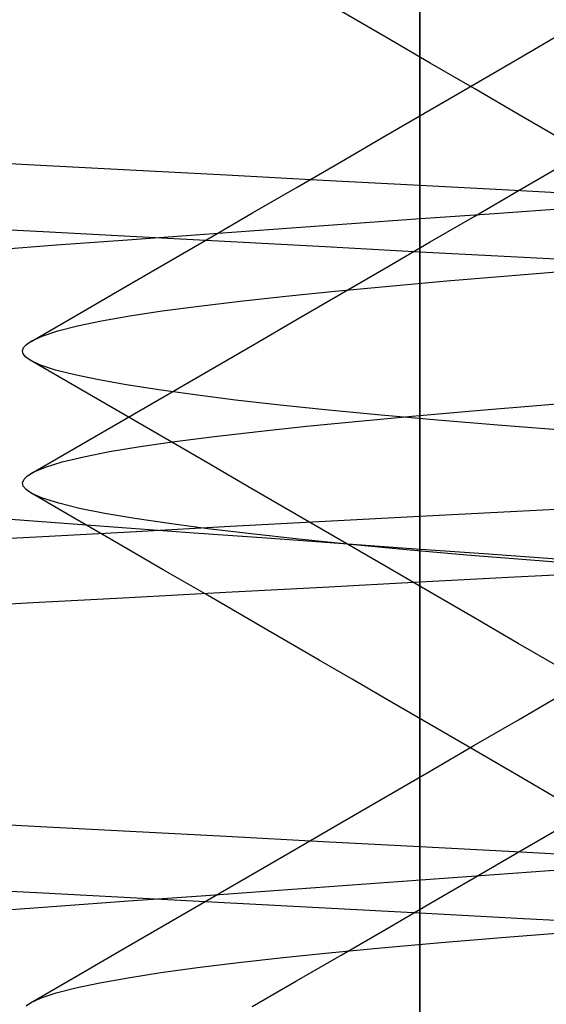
# Model space of a CAD drawing. Header units: millimetres. Extents: x 0 to 93, y -50 to 1.2.
# Tile 111 of 137: x 84.098 to 84.496, y -3.694 to -2.95. Entities that reach past the tile are written whole.
import ezdxf

# ---------------------------------------------------------------- set-up
doc = ezdxf.new("R2010")
doc.units = ezdxf.units.MM
doc.layers.add('MAIN-2', color=7, linetype='Continuous')

msp = doc.modelspace()

# ---------------------------------------------------------------- linework, layer by layer
at = {"layer": 'MAIN-2'}
for p, q in [((84.4005, -9), (84.4005, 0)), ((84.4005, 0), (84.4005, -9)), ((84.4005, -8), (84.4005, -0.8)), ((84.4005, -0.8), (84.4005, -8)), ((84.37468, -2.96283), (84.34113, -2.94333)), ((84.37468, -2.96283), (84.34113, -2.94333)), ((84.40826, -2.98235), (84.37468, -2.96283)), ((84.40826, -2.98235), (84.37468, -2.96283)), ((84.47541, -2.97866), (84.50899, -2.95912)), ((84.47541, -2.97866), (84.50899, -2.95912)), ((84.44184, -3.00188), (84.40826, -2.98235)), ((84.44184, -3.00188), (84.40826, -2.98235)), ((84.44182, -2.99821), (84.47541, -2.97866)), ((84.44182, -2.99821), (84.47541, -2.97866)), ((84.40825, -3.01773), (84.44182, -2.99821)), ((84.40825, -3.01773), (84.44182, -2.99821)), ((84.47546, -3.02143), (84.44184, -3.00188)), ((84.47546, -3.02143), (84.44184, -3.00188)), ((84.37467, -3.03725), (84.40825, -3.01773)), ((84.37467, -3.03725), (84.40825, -3.01773)), ((84.50905, -3.04098), (84.47546, -3.02143)), ((84.50905, -3.04098), (84.47546, -3.02143)), ((84.34116, -3.05672), (84.37467, -3.03725)), ((84.34116, -3.05672), (84.37467, -3.03725)), ((84.10905, -3.05946), (84.03732, -3.05557)), ((84.1814, -3.06336), (84.10905, -3.05946)), ((84.30762, -3.0762), (84.34116, -3.05672)), ((84.30762, -3.0762), (84.34116, -3.05672)), ((84.47543, -3.07859), (84.50899, -3.05906)), ((84.47543, -3.07859), (84.50899, -3.05906)), ((84.25421, -3.06725), (84.1814, -3.06336)), ((84.3273, -3.07113), (84.25421, -3.06725)), ((84.4005, -3.07501), (84.3273, -3.07113)), ((84.27409, -3.09568), (84.30762, -3.0762)), ((84.27409, -3.09568), (84.30762, -3.0762)), ((84.47218, -3.07882), (84.4005, -3.07501)), ((84.4005, -3.12497), (84.4005, -3.07501)), ((84.44185, -3.09813), (84.47543, -3.07859)), ((84.44185, -3.09813), (84.47543, -3.07859)), ((84.54372, -3.08267), (84.47218, -3.07882)), ((84.24054, -3.11515), (84.27409, -3.09568)), ((84.24054, -3.11515), (84.27409, -3.09568)), ((84.40094, -3.09999), (84.45676, -3.09599)), ((84.45676, -3.09599), (84.51248, -3.09198)), ((84.2895, -3.10794), (84.34513, -3.10397)), ((84.34513, -3.10397), (84.40094, -3.09999)), ((84.40831, -3.11763), (84.44185, -3.09813)), ((84.40831, -3.11763), (84.44185, -3.09813)), ((84.04565, -3.10593), (84.11571, -3.10974)), ((84.11571, -3.10974), (84.18638, -3.11356)), ((84.23424, -3.11192), (84.2895, -3.10794)), ((84.12577, -3.1199), (84.17958, -3.11592)), ((84.17958, -3.11592), (84.23424, -3.11192)), ((84.18638, -3.11356), (84.25751, -3.11737)), ((84.20707, -3.13458), (84.24054, -3.11515)), ((84.20707, -3.13458), (84.24054, -3.11515)), ((84.25751, -3.11737), (84.32893, -3.12118)), ((84.37476, -3.13713), (84.40831, -3.11763)), ((84.37476, -3.13713), (84.40831, -3.11763)), ((84.07295, -3.12386), (84.12577, -3.1199)), ((84.32893, -3.12118), (84.4005, -3.12497)), ((84.4005, -3.12497), (84.47393, -3.12885)), ((84.47393, -3.12885), (84.54723, -3.13276)), ((84.17359, -3.15401), (84.20707, -3.13458)), ((84.17359, -3.15401), (84.20707, -3.13458)), ((84.34122, -3.15662), (84.37476, -3.13713)), ((84.34122, -3.15662), (84.37476, -3.13713)), ((84.467, -3.14316), (84.51568, -3.13925)), ((84.467, -3.14316), (84.51568, -3.13925)), ((84.3772, -3.15095), (84.42076, -3.14706)), ((84.3772, -3.15095), (84.42076, -3.14706)), ((84.42076, -3.14706), (84.467, -3.14316)), ((84.42076, -3.14706), (84.467, -3.14316)), ((84.14011, -3.17344), (84.17359, -3.15401)), ((84.14011, -3.17344), (84.17359, -3.15401)), ((84.29904, -3.15858), (84.33656, -3.15479)), ((84.29904, -3.15858), (84.33656, -3.15479)), ((84.33656, -3.15479), (84.3772, -3.15095)), ((84.33656, -3.15479), (84.3772, -3.15095)), ((84.23362, -3.16605), (84.26471, -3.16233)), ((84.23362, -3.16605), (84.26471, -3.16233)), ((84.26471, -3.16233), (84.29904, -3.15858)), ((84.26471, -3.16233), (84.29904, -3.15858)), ((84.30768, -3.17611), (84.34122, -3.15662)), ((84.30768, -3.17611), (84.34122, -3.15662)), ((84.18128, -3.17348), (84.20582, -3.16976)), ((84.18128, -3.17348), (84.20582, -3.16976)), ((84.20582, -3.16976), (84.23362, -3.16605)), ((84.20582, -3.16976), (84.23362, -3.16605)), ((84.10661, -3.19286), (84.14011, -3.17344)), ((84.10661, -3.19286), (84.14011, -3.17344)), ((84.1418, -3.18104), (84.15996, -3.17724)), ((84.1418, -3.18104), (84.15996, -3.17724)), ((84.15996, -3.17724), (84.18128, -3.17348)), ((84.15996, -3.17724), (84.18128, -3.17348)), ((84.27416, -3.19558), (84.30768, -3.17611)), ((84.27416, -3.19558), (84.30768, -3.17611)), ((84.11509, -3.18879), (84.12682, -3.1849)), ((84.11509, -3.18879), (84.12682, -3.1849)), ((84.12682, -3.1849), (84.1418, -3.18104)), ((84.12682, -3.1849), (84.1418, -3.18104)), ((84.10316, -3.1951), (84.1067, -3.19267)), ((84.10316, -3.1951), (84.1067, -3.19267)), ((84.1067, -3.19267), (84.11509, -3.18879)), ((84.1067, -3.19267), (84.11509, -3.18879)), ((84.1002, -3.19992), (84.101, -3.19752)), ((84.1002, -3.19992), (84.101, -3.19752)), ((84.10075, -3.20231), (84.1002, -3.19992)), ((84.10075, -3.20231), (84.1002, -3.19992)), ((84.101, -3.19752), (84.10316, -3.1951)), ((84.101, -3.19752), (84.10316, -3.1951)), ((84.24063, -3.21504), (84.27416, -3.19558)), ((84.24063, -3.21504), (84.27416, -3.19558)), ((84.10266, -3.20468), (84.10075, -3.20231)), ((84.10266, -3.20468), (84.10075, -3.20231)), ((84.10593, -3.20704), (84.10266, -3.20468)), ((84.10593, -3.20704), (84.10266, -3.20468)), ((84.1394, -3.22645), (84.10592, -3.20704)), ((84.1394, -3.22645), (84.10592, -3.20704)), ((84.11389, -3.21076), (84.10593, -3.20704)), ((84.11389, -3.21076), (84.10593, -3.20704)), ((84.12521, -3.21446), (84.11389, -3.21076)), ((84.12521, -3.21446), (84.11389, -3.21076)), ((84.13985, -3.21817), (84.12521, -3.21446)), ((84.13985, -3.21817), (84.12521, -3.21446)), ((84.20718, -3.23446), (84.24063, -3.21504)), ((84.20718, -3.23446), (84.24063, -3.21504)), ((84.15774, -3.2219), (84.13985, -3.21817)), ((84.15774, -3.2219), (84.13985, -3.21817)), ((84.17885, -3.22567), (84.15774, -3.2219)), ((84.17885, -3.22567), (84.15774, -3.2219)), ((84.17287, -3.24586), (84.1394, -3.22645)), ((84.17287, -3.24586), (84.1394, -3.22645)), ((84.20314, -3.22947), (84.17885, -3.22567)), ((84.20314, -3.22947), (84.17885, -3.22567)), ((84.23058, -3.2333), (84.20314, -3.22947)), ((84.23058, -3.2333), (84.20314, -3.22947)), ((84.17372, -3.25388), (84.20718, -3.23446)), ((84.17372, -3.25388), (84.20718, -3.23446)), ((84.26115, -3.23715), (84.23058, -3.2333)), ((84.26115, -3.23715), (84.23058, -3.2333)), ((84.29478, -3.241), (84.26115, -3.23715)), ((84.29478, -3.241), (84.26115, -3.23715)), ((84.49191, -3.24101), (84.54303, -3.23704)), ((84.49191, -3.24101), (84.54303, -3.23704)), ((84.33146, -3.24484), (84.29478, -3.241)), ((84.33146, -3.24484), (84.29478, -3.241)), ((84.37113, -3.24867), (84.33146, -3.24484)), ((84.37113, -3.24867), (84.33146, -3.24484)), ((84.39748, -3.24904), (84.44332, -3.24502)), ((84.39748, -3.24904), (84.44332, -3.24502)), ((84.44332, -3.24502), (84.49191, -3.24101)), ((84.44332, -3.24502), (84.49191, -3.24101)), ((84.20636, -3.26528), (84.17287, -3.24586)), ((84.20636, -3.26528), (84.17287, -3.24586)), ((84.31487, -3.25699), (84.3546, -3.25303)), ((84.31487, -3.25699), (84.3546, -3.25303)), ((84.3546, -3.25303), (84.39748, -3.24904)), ((84.3546, -3.25303), (84.39748, -3.24904)), ((84.41376, -3.25247), (84.37113, -3.24867)), ((84.41376, -3.25247), (84.37113, -3.24867)), ((84.45932, -3.25625), (84.41376, -3.25247)), ((84.45932, -3.25625), (84.41376, -3.25247)), ((84.14025, -3.2733), (84.17372, -3.25388)), ((84.14025, -3.2733), (84.17372, -3.25388)), ((84.27837, -3.26089), (84.31487, -3.25699)), ((84.27837, -3.26089), (84.31487, -3.25699)), ((84.50775, -3.26004), (84.45932, -3.25625)), ((84.50775, -3.26004), (84.45932, -3.25625)), ((84.23985, -3.28471), (84.20636, -3.26528)), ((84.23985, -3.28471), (84.20636, -3.26528)), ((84.21541, -3.26856), (84.2452, -3.26475)), ((84.21541, -3.26856), (84.2452, -3.26475)), ((84.2452, -3.26475), (84.27837, -3.26089)), ((84.2452, -3.26475), (84.27837, -3.26089)), ((84.10678, -3.29271), (84.14025, -3.2733)), ((84.10678, -3.29271), (84.14025, -3.2733)), ((84.16604, -3.27614), (84.18903, -3.27235)), ((84.16604, -3.27614), (84.18903, -3.27235)), ((84.18903, -3.27235), (84.21541, -3.26856)), ((84.18903, -3.27235), (84.21541, -3.26856)), ((84.13022, -3.28385), (84.14643, -3.27997)), ((84.13022, -3.28385), (84.14643, -3.27997)), ((84.14643, -3.27997), (84.16604, -3.27614)), ((84.14643, -3.27997), (84.16604, -3.27614)), ((84.10815, -3.29174), (84.11745, -3.28778)), ((84.10815, -3.29174), (84.11745, -3.28778)), ((84.11745, -3.28778), (84.13022, -3.28385)), ((84.11745, -3.28778), (84.13022, -3.28385)), ((84.27338, -3.30417), (84.23985, -3.28471)), ((84.27338, -3.30417), (84.23985, -3.28471)), ((84.10027, -3.29964), (84.10133, -3.29701)), ((84.10027, -3.29964), (84.10133, -3.29701)), ((84.10133, -3.29701), (84.10396, -3.29437)), ((84.10133, -3.29701), (84.10396, -3.29437)), ((84.10396, -3.29437), (84.10815, -3.29174)), ((84.10396, -3.29437), (84.10815, -3.29174)), ((84.10081, -3.30227), (84.10027, -3.29964)), ((84.10081, -3.30227), (84.10027, -3.29964)), ((84.10294, -3.30489), (84.10081, -3.30227)), ((84.10294, -3.30489), (84.10081, -3.30227)), ((84.10667, -3.30748), (84.10294, -3.30489)), ((84.10667, -3.30748), (84.10294, -3.30489)), ((84.30691, -3.32363), (84.27338, -3.30417)), ((84.30691, -3.32363), (84.27338, -3.30417)), ((84.13979, -3.3267), (84.10641, -3.30735)), ((84.13979, -3.3267), (84.10641, -3.30735)), ((84.11533, -3.31137), (84.10667, -3.30748)), ((84.11533, -3.31137), (84.10667, -3.30748)), ((84.12756, -3.31523), (84.11533, -3.31137)), ((84.12756, -3.31523), (84.11533, -3.31137)), ((84.14329, -3.31906), (84.12756, -3.31523)), ((84.14329, -3.31906), (84.12756, -3.31523)), ((84.16245, -3.32288), (84.14329, -3.31906)), ((84.16245, -3.32288), (84.14329, -3.31906)), ((84.47372, -3.32116), (84.54682, -3.31727)), ((84.12154, -3.32977), (84.06818, -3.3258)), ((84.17316, -3.34606), (84.13979, -3.3267)), ((84.17316, -3.34606), (84.13979, -3.3267)), ((84.18502, -3.32671), (84.16245, -3.32288)), ((84.18502, -3.32671), (84.16245, -3.32288)), ((84.21098, -3.33057), (84.18502, -3.32671)), ((84.21098, -3.33057), (84.18502, -3.32671)), ((84.34047, -3.34312), (84.30691, -3.32363)), ((84.34047, -3.34312), (84.30691, -3.32363)), ((84.32887, -3.32883), (84.40051, -3.32504)), ((84.4005, -3.37498), (84.4005, -3.32504)), ((84.40051, -3.32504), (84.47372, -3.32116)), ((84.17553, -3.33374), (84.12154, -3.32977)), ((84.2299, -3.33771), (84.17553, -3.33374)), ((84.18616, -3.33645), (84.25736, -3.33264)), ((84.24031, -3.33447), (84.21098, -3.33057)), ((84.24031, -3.33447), (84.21098, -3.33057)), ((84.27298, -3.33842), (84.24031, -3.33447)), ((84.27298, -3.33842), (84.24031, -3.33447)), ((84.25736, -3.33264), (84.32887, -3.32883)), ((84.04532, -3.34407), (84.11543, -3.34026)), ((84.11543, -3.34026), (84.18616, -3.33645)), ((84.28447, -3.34168), (84.2299, -3.33771)), ((84.30892, -3.3424), (84.27298, -3.33842)), ((84.30892, -3.3424), (84.27298, -3.33842)), ((84.33914, -3.34563), (84.28447, -3.34168)), ((84.34809, -3.3464), (84.30892, -3.3424)), ((84.34809, -3.3464), (84.30892, -3.3424)), ((84.20655, -3.36543), (84.17316, -3.34606)), ((84.20655, -3.36543), (84.17316, -3.34606)), ((84.3939, -3.34955), (84.33914, -3.34563)), ((84.37402, -3.3626), (84.34047, -3.34312)), ((84.37402, -3.3626), (84.34047, -3.34312)), ((84.39042, -3.35039), (84.34809, -3.3464)), ((84.39042, -3.35039), (84.34809, -3.3464)), ((84.4488, -3.35348), (84.3939, -3.34955)), ((84.43581, -3.35437), (84.39042, -3.35039)), ((84.43581, -3.35437), (84.39042, -3.35039)), ((84.48413, -3.35831), (84.43581, -3.35437)), ((84.48413, -3.35831), (84.43581, -3.35437)), ((84.50384, -3.35741), (84.4488, -3.35348)), ((84.40759, -3.38211), (84.37402, -3.3626)), ((84.40759, -3.38211), (84.37402, -3.3626)), ((84.53528, -3.36221), (84.48413, -3.35831)), ((84.53528, -3.36221), (84.48413, -3.35831)), ((84.23993, -3.3848), (84.20655, -3.36543)), ((84.23993, -3.3848), (84.20655, -3.36543)), ((84.47211, -3.37118), (84.40051, -3.37498)), ((84.54358, -3.36738), (84.47211, -3.37118)), ((84.32707, -3.37888), (84.25376, -3.38278)), ((84.40051, -3.37498), (84.32707, -3.37888)), ((84.18075, -3.38668), (84.10818, -3.39059)), ((84.25376, -3.38278), (84.18075, -3.38668)), ((84.28217, -3.40931), (84.23993, -3.3848)), ((84.28217, -3.40931), (84.23993, -3.3848)), ((84.44115, -3.40161), (84.40759, -3.38211)), ((84.44115, -3.40161), (84.40759, -3.38211)), ((84.10818, -3.39059), (84.03625, -3.39449)), ((84.47475, -3.42115), (84.44115, -3.40161)), ((84.47475, -3.42115), (84.44115, -3.40161)), ((84.32439, -3.43383), (84.28217, -3.40931)), ((84.32439, -3.43383), (84.28217, -3.40931)), ((84.50834, -3.44069), (84.47475, -3.42115)), ((84.50834, -3.44069), (84.47475, -3.42115)), ((84.34927, -3.44828), (84.32439, -3.43383)), ((84.34927, -3.44828), (84.32439, -3.43383)), ((84.37416, -3.46274), (84.34927, -3.44828)), ((84.37416, -3.46274), (84.34927, -3.44828)), ((84.47488, -3.47886), (84.50846, -3.45932)), ((84.47488, -3.47886), (84.50846, -3.45932)), ((84.40774, -3.48224), (84.37416, -3.46274)), ((84.40774, -3.48224), (84.37416, -3.46274)), ((84.4413, -3.50175), (84.40774, -3.48224)), ((84.4413, -3.50175), (84.40774, -3.48224)), ((84.44128, -3.4984), (84.47488, -3.47886)), ((84.44128, -3.4984), (84.47488, -3.47886)), ((84.40772, -3.5179), (84.44128, -3.4984)), ((84.40772, -3.5179), (84.44128, -3.4984)), ((84.47491, -3.5213), (84.4413, -3.50175)), ((84.47491, -3.5213), (84.4413, -3.50175)), ((84.37415, -3.53741), (84.40772, -3.5179)), ((84.37415, -3.53741), (84.40772, -3.5179)), ((84.5085, -3.54084), (84.47491, -3.5213)), ((84.5085, -3.54084), (84.47491, -3.5213)), ((84.34061, -3.55689), (84.37415, -3.53741)), ((84.34061, -3.55689), (84.37415, -3.53741)), ((84.10899, -3.55948), (84.03725, -3.55559)), ((84.30704, -3.57638), (84.34061, -3.55689)), ((84.30704, -3.57638), (84.34061, -3.55689)), ((84.18137, -3.56337), (84.10899, -3.55948)), ((84.25419, -3.56725), (84.18137, -3.56337)), ((84.47514, -3.57879), (84.50873, -3.55925)), ((84.47514, -3.57879), (84.50873, -3.55925)), ((84.32729, -3.57113), (84.25419, -3.56725)), ((84.4005, -3.57503), (84.32729, -3.57113)), ((84.27351, -3.59584), (84.30704, -3.57638)), ((84.27351, -3.59584), (84.30704, -3.57638)), ((84.47218, -3.57884), (84.4005, -3.57503)), ((84.4005, -3.62496), (84.4005, -3.57503)), ((84.44155, -3.59833), (84.47514, -3.57879)), ((84.44155, -3.59833), (84.47514, -3.57879)), ((84.54372, -3.58265), (84.47218, -3.57884)), ((84.45686, -3.59595), (84.51234, -3.59197)), ((84.23997, -3.61531), (84.27351, -3.59584)), ((84.23997, -3.61531), (84.27351, -3.59584)), ((84.34569, -3.60392), (84.40126, -3.59993)), ((84.40126, -3.59993), (84.45686, -3.59595)), ((84.40799, -3.61784), (84.44155, -3.59833)), ((84.40799, -3.61784), (84.44155, -3.59833)), ((84.04556, -3.60595), (84.11562, -3.60976)), ((84.11562, -3.60976), (84.18631, -3.61356)), ((84.23512, -3.61191), (84.29026, -3.60791)), ((84.29026, -3.60791), (84.34569, -3.60392)), ((84.12624, -3.61987), (84.1804, -3.61589)), ((84.1804, -3.61589), (84.23512, -3.61191)), ((84.18631, -3.61356), (84.25746, -3.61735)), ((84.20652, -3.63472), (84.23997, -3.61531)), ((84.20652, -3.63472), (84.23997, -3.61531)), ((84.25746, -3.61735), (84.32891, -3.62115)), ((84.37442, -3.63735), (84.40799, -3.61784)), ((84.37442, -3.63735), (84.40799, -3.61784)), ((84.07278, -3.62384), (84.12624, -3.61987)), ((84.32891, -3.62115), (84.4005, -3.62496)), ((84.4005, -3.62496), (84.47393, -3.62887)), ((84.47393, -3.62887), (84.54724, -3.63277)), ((84.17306, -3.65413), (84.20652, -3.63472)), ((84.17306, -3.65413), (84.20652, -3.63472)), ((84.34087, -3.65684), (84.37442, -3.63735)), ((84.34087, -3.65684), (84.37442, -3.63735)), ((84.462, -3.64359), (84.5101, -3.63982)), ((84.462, -3.64359), (84.5101, -3.63982)), ((84.3739, -3.65107), (84.41656, -3.64733)), ((84.3739, -3.65107), (84.41656, -3.64733)), ((84.41656, -3.64733), (84.462, -3.64359)), ((84.41656, -3.64733), (84.462, -3.64359)), ((84.13961, -3.67353), (84.17306, -3.65413)), ((84.13961, -3.67353), (84.17306, -3.65413)), ((84.29723, -3.65859), (84.3341, -3.65482)), ((84.29723, -3.65859), (84.3341, -3.65482)), ((84.3341, -3.65482), (84.3739, -3.65107)), ((84.3341, -3.65482), (84.3739, -3.65107)), ((84.23249, -3.66623), (84.26335, -3.6624)), ((84.23249, -3.66623), (84.26335, -3.6624)), ((84.26335, -3.6624), (84.29723, -3.65859)), ((84.26335, -3.6624), (84.29723, -3.65859)), ((84.30732, -3.67633), (84.34087, -3.65684)), ((84.30732, -3.67633), (84.34087, -3.65684)), ((84.18001, -3.67395), (84.20468, -3.67008)), ((84.18001, -3.67395), (84.20468, -3.67008)), ((84.20468, -3.67008), (84.23249, -3.66623)), ((84.20468, -3.67008), (84.23249, -3.66623)), ((84.10616, -3.69292), (84.13961, -3.67353)), ((84.10616, -3.69292), (84.13961, -3.67353)), ((84.15855, -3.6778), (84.18001, -3.67395)), ((84.15855, -3.6778), (84.18001, -3.67395)), ((84.2738, -3.6958), (84.30732, -3.67633)), ((84.2738, -3.6958), (84.30732, -3.67633)), ((84.12561, -3.68541), (84.14039, -3.68163)), ((84.12561, -3.68541), (84.14039, -3.68163)), ((84.14039, -3.68163), (84.15855, -3.6778)), ((84.14039, -3.68163), (84.15855, -3.6778)), ((84.10615, -3.69288), (84.1142, -3.68916)), ((84.10615, -3.69288), (84.1142, -3.68916)), ((84.1142, -3.68916), (84.12561, -3.68541)), ((84.1142, -3.68916), (84.12561, -3.68541)), ((84.10288, -3.69515), (84.10615, -3.69288)), ((84.10288, -3.69515), (84.10615, -3.69288))]:
    msp.add_line(p, q, dxfattribs=at)

doc.saveas('drawing.dxf')
